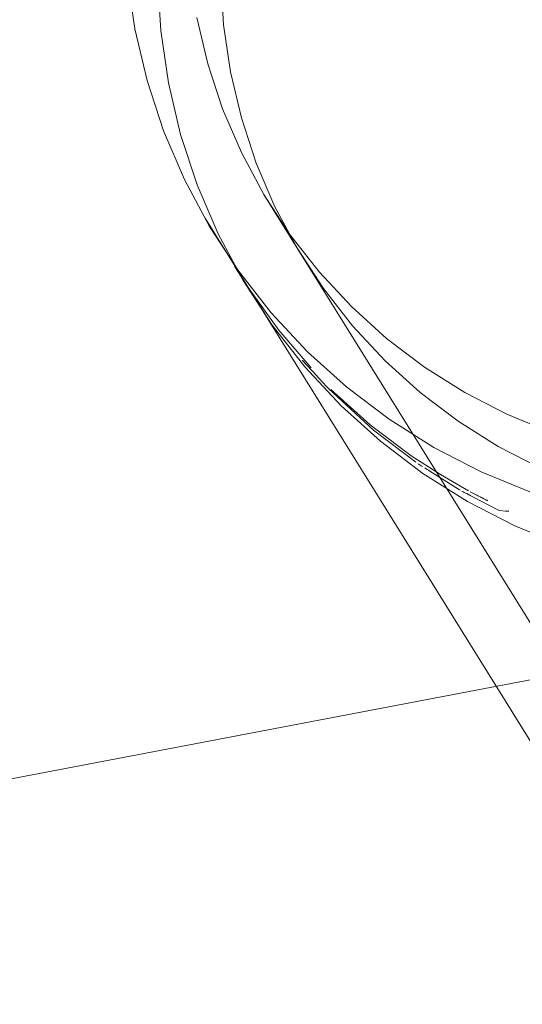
# Model space of a CAD drawing. Extents: x 3503739 to 3504470, y 5375172 to 5375561.
# Tile 49 of 142: x 3504138.841 to 3504138.9113, y 5375390.0086 to 5375390.1464. Entities that reach past the tile are written whole.
import ezdxf

# ---------------------------------------------------------------- set-up
doc = ezdxf.new("R2010")
doc.units = 0
doc.header["$MEASUREMENT"] = 0
doc.layers.add('BHM_WA', color=7, linetype='Continuous')

msp = doc.modelspace()

# ---------------------------------------------------------------- linework, layer by layer
at = {"layer": 'BHM_WA', "color": 254, "linetype": 'Continuous', "lineweight": 9}
for p, q in [((3504138.87104, 5375390.11186), (3504138.87113, 5375390.11175)), ((3504138.8711, 5375390.11178), (3504138.87296, 5375390.10892)), ((3504138.87219, 5375390.11007), (3504138.87522, 5375390.10542)), ((3504138.87296, 5375390.10892), (3504138.87296, 5375390.10892)), ((3504138.87726, 5375390.10293), (3504138.87727, 5375390.10291)), ((3504138.88051, 5375390.09873), (3504138.88252, 5375390.09658)), ((3504138.88252, 5375390.09658), (3504138.88271, 5375390.09637)), ((3504138.88271, 5375390.09637), (3504138.88289, 5375390.09618)), ((3504138.88289, 5375390.09618), (3504138.88395, 5375390.09503)), ((3504138.88395, 5375390.09503), (3504138.88421, 5375390.09476)), ((3504138.89006, 5375390.08967), (3504138.89103, 5375390.08893)), ((3504138.89103, 5375390.08893), (3504138.89553, 5375390.08552)), ((3504138.89553, 5375390.08552), (3504138.89564, 5375390.08544)), ((3504138.89679, 5375390.08422), (3504138.89691, 5375390.08414)), ((3504138.89691, 5375390.08414), (3504138.89704, 5375390.08406)), ((3504138.89704, 5375390.08406), (3504138.89719, 5375390.08397)), ((3504138.89719, 5375390.08397), (3504138.89735, 5375390.08387)), ((3504138.89768, 5375390.08365), (3504138.89786, 5375390.08354)), ((3504138.89786, 5375390.08354), (3504138.89804, 5375390.08343)), ((3504138.89804, 5375390.08343), (3504138.89822, 5375390.08332)), ((3504138.89822, 5375390.08332), (3504138.89839, 5375390.08321)), ((3504138.89839, 5375390.08321), (3504138.90205, 5375390.08091)), ((3504138.90205, 5375390.08091), (3504138.90226, 5375390.08078)), ((3504138.90226, 5375390.08078), (3504138.90246, 5375390.08065)), ((3504138.90246, 5375390.08065), (3504138.90265, 5375390.08053)), ((3504138.90285, 5375390.08042), (3504138.90304, 5375390.08032)), ((3504138.90304, 5375390.08032), (3504138.90322, 5375390.08023)), ((3504138.90322, 5375390.08023), (3504138.90338, 5375390.08014)), ((3504138.90338, 5375390.08014), (3504138.90352, 5375390.08007)), ((3504138.90352, 5375390.08007), (3504138.90365, 5375390.08001)), ((3504138.90365, 5375390.08001), (3504138.90376, 5375390.07995)), ((3504138.90376, 5375390.07995), (3504138.90385, 5375390.0799)), ((3504138.90385, 5375390.0799), (3504138.90393, 5375390.07987)), ((3504138.90393, 5375390.07987), (3504138.90398, 5375390.07984)), ((3504138.90398, 5375390.07984), (3504138.90403, 5375390.07981)), ((3504138.90402, 5375390.08033), (3504138.90423, 5375390.08022)), ((3504138.90403, 5375390.07981), (3504138.90405, 5375390.0798)), ((3504138.90405, 5375390.0798), (3504138.9081, 5375390.07772)), ((3504138.90423, 5375390.08022), (3504138.90443, 5375390.08012)), ((3504138.90443, 5375390.08012), (3504138.90462, 5375390.08002)), ((3504138.90462, 5375390.08002), (3504138.9048, 5375390.07993)), ((3504138.9048, 5375390.07993), (3504138.90496, 5375390.07985)), ((3504138.90496, 5375390.07985), (3504138.9051, 5375390.07977)), ((3504138.9051, 5375390.07977), (3504138.90523, 5375390.0797)), ((3504138.90523, 5375390.0797), (3504138.90535, 5375390.07964)), ((3504138.90535, 5375390.07964), (3504138.90545, 5375390.07959)), ((3504138.90545, 5375390.07959), (3504138.90553, 5375390.07955)), ((3504138.90553, 5375390.07955), (3504138.9056, 5375390.07951)), ((3504138.9056, 5375390.07951), (3504138.90565, 5375390.07949)), ((3504138.90565, 5375390.07949), (3504138.90569, 5375390.07947)), ((3504138.90569, 5375390.07947), (3504138.90571, 5375390.07946)), ((3504138.90571, 5375390.07946), (3504138.90572, 5375390.07945)), ((3504138.90572, 5375390.07945), (3504138.90594, 5375390.07934)), ((3504138.90594, 5375390.07934), (3504138.90604, 5375390.07929)), ((3504138.90604, 5375390.07929), (3504138.90613, 5375390.07924)), ((3504138.90613, 5375390.07924), (3504138.90621, 5375390.0792)), ((3504138.90621, 5375390.0792), (3504138.90629, 5375390.07916)), ((3504138.90629, 5375390.07916), (3504138.90637, 5375390.07912)), ((3504138.90637, 5375390.07912), (3504138.90643, 5375390.07909)), ((3504138.90643, 5375390.07909), (3504138.90649, 5375390.07906)), ((3504138.9081, 5375390.07772), (3504138.90899, 5375390.07761)), ((3504138.90899, 5375390.07761), (3504138.90946, 5375390.0776))]:
    msp.add_line(p, q, dxfattribs=at)
for points in [[(3504138.86284, 5375390.1743, 0), (3504138.86283, 5375390.17423, 0), (3504138.86202, 5375390.1707, 0), (3504138.86137, 5375390.16713, 0), (3504138.86134, 5375390.167, 0), (3504138.8605, 5375390.15965, 0), (3504138.86029, 5375390.15225, 0), (3504138.86073, 5375390.14486, 0), (3504138.86181, 5375390.13752, 0), (3504138.86351, 5375390.1303, 0), (3504138.86584, 5375390.12325, 0), (3504138.86877, 5375390.11642, 0), (3504138.87227, 5375390.10987, 0), (3504138.87633, 5375390.10364, 0), (3504138.88091, 5375390.09779, 0), (3504138.88597, 5375390.09235, 0), (3504138.89149, 5375390.08738, 0)], [(3504138.9163, 5375389.34214, 0), (3504139.60391, 5375389.47326, 0), (3504139.47279, 5375390.16087, 0), (3504138.78518, 5375390.02975, 0), (3504139.47279, 5375390.16087, 0), (3504139.60391, 5375389.47326, 0), (3504138.9163, 5375389.34214, 0), (3504138.78518, 5375390.02975, 0), (3504138.9163, 5375389.34214, 0)], [(3504138.9163, 5375389.34214, 0), (3504139.60391, 5375389.47326, 0), (3504139.47279, 5375390.16087, 0), (3504138.78518, 5375390.02975, 0), (3504138.9163, 5375389.34214, 0), (3504139.60391, 5375389.47326, 0), (3504139.47279, 5375390.16087, 0), (3504138.78518, 5375390.02975, 0), (3504138.9163, 5375389.34214, 0)], [(3504138.86931, 5375390.15892, 0), (3504138.86913, 5375390.15229, 0), (3504138.86952, 5375390.14567, 0), (3504138.87048, 5375390.1391, 0), (3504138.87201, 5375390.13264, 0), (3504138.87409, 5375390.12632, 0), (3504138.87671, 5375390.12021, 0), (3504138.87985, 5375390.11434, 0), (3504138.88349, 5375390.10877, 0), (3504138.88759, 5375390.10352, 0), (3504138.89212, 5375390.09866, 0)], [(3504138.85602, 5375390.15242, 0), (3504138.8571, 5375390.14509, 0), (3504138.85881, 5375390.13787, 0), (3504138.86113, 5375390.13082, 0), (3504138.86406, 5375390.12399, 0), (3504138.86757, 5375390.11743, 0)], [(3504138.86577, 5375390.14667, 0), (3504138.8673, 5375390.1402, 0), (3504138.86939, 5375390.13389, 0), (3504138.87201, 5375390.12777, 0), (3504138.87515, 5375390.1219, 0), (3504139.12655, 5375389.71802, 0)], [(3504138.87515, 5375390.1219, 0), (3504138.87878, 5375390.11633, 0), (3504138.88288, 5375390.11109, 0), (3504138.88741, 5375390.10622, 0), (3504138.89235, 5375390.10176, 0), (3504138.89765, 5375390.09775, 0), (3504138.90327, 5375390.09421, 0), (3504138.90917, 5375390.09118, 0), (3504138.9153, 5375390.08866, 0)], [(3504138.86694, 5375390.11861, 0), (3504138.86757, 5375390.11743, 0), (3504139.11897, 5375389.71354, 0)], [(3504138.86694, 5375390.11861, 0), (3504138.86761, 5375390.11746, 0), (3504138.86808, 5375390.11665, 0)], [(3504138.91241, 5375390.08031, 0), (3504138.90556, 5375390.08312, 0), (3504138.89897, 5375390.08651, 0), (3504138.89269, 5375390.09046, 0), (3504138.88678, 5375390.09494, 0), (3504138.88126, 5375390.09992, 0), (3504138.8762, 5375390.10535, 0), (3504138.87162, 5375390.11121, 0), (3504138.86757, 5375390.11743, 0), (3504138.86808, 5375390.11665, 0)], [(3504138.87113, 5375390.11175, 0), (3504138.87131, 5375390.11141, 0), (3504138.87219, 5375390.11007, 0)], [(3504138.87296, 5375390.10892, 0), (3504138.8749, 5375390.10594, 0), (3504138.87726, 5375390.10293, 0)], [(3504138.87522, 5375390.10542, 0), (3504138.87537, 5375390.10519, 0), (3504138.87819, 5375390.10158, 0)], [(3504138.87727, 5375390.10291, 0), (3504138.87948, 5375390.10009, 0), (3504138.88176, 5375390.09764, 0)], [(3504138.87819, 5375390.10158, 0), (3504138.87995, 5375390.09933, 0), (3504138.88051, 5375390.09873, 0)], [(3504138.89212, 5375390.09866, 0), (3504138.89706, 5375390.0942, 0), (3504138.90235, 5375390.09019, 0)], [(3504138.88454, 5375390.09465, 0), (3504138.88179, 5375390.09761, 0), (3504138.88176, 5375390.09764, 0)], [(3504138.88421, 5375390.09476, 0), (3504138.88501, 5375390.0939, 0), (3504138.89052, 5375390.08892, 0)], [(3504138.88454, 5375390.09465, 0), (3504138.88642, 5375390.09296, 0), (3504138.89006, 5375390.08967, 0)], [(3504138.90235, 5375390.09019, 0), (3504138.90797, 5375390.08665, 0), (3504138.91388, 5375390.08361, 0), (3504138.92001, 5375390.0811, 0), (3504138.92634, 5375390.07913, 0), (3504138.93268, 5375390.07775, 0), (3504138.93274, 5375390.07774, 0), (3504138.9328, 5375390.07773, 0), (3504138.93607, 5375390.07724, 0), (3504138.93613, 5375390.07723, 0), (3504138.93936, 5375390.07689, 0)], [(3504138.89052, 5375390.08892, 0), (3504138.89644, 5375390.08444, 0), (3504138.89679, 5375390.08422, 0)], [(3504138.89149, 5375390.08738, 0), (3504138.8974, 5375390.08289, 0), (3504138.90368, 5375390.07894, 0), (3504138.91027, 5375390.07555, 0)], [(3504138.89564, 5375390.08544, 0), (3504138.89597, 5375390.08519, 0), (3504138.89989, 5375390.08272, 0)], [(3504138.89735, 5375390.08387, 0), (3504138.89751, 5375390.08376, 0), (3504138.89768, 5375390.08365, 0)], [(3504138.89989, 5375390.08272, 0), (3504138.90225, 5375390.08124, 0), (3504138.90379, 5375390.08044, 0), (3504138.90402, 5375390.08033, 0)], [(3504138.90265, 5375390.08053, 0), (3504138.90272, 5375390.08049, 0), (3504138.90285, 5375390.08042, 0)], [(3504138.90649, 5375390.07906, 0), (3504138.90884, 5375390.07785, 0), (3504138.90946, 5375390.0776, 0)], [(3504138.91027, 5375390.07555, 0), (3504138.91712, 5375390.07275, 0), (3504138.92418, 5375390.07055, 0)]]:
    msp.add_polyline3d(points, dxfattribs=at)

doc.saveas('drawing.dxf')
